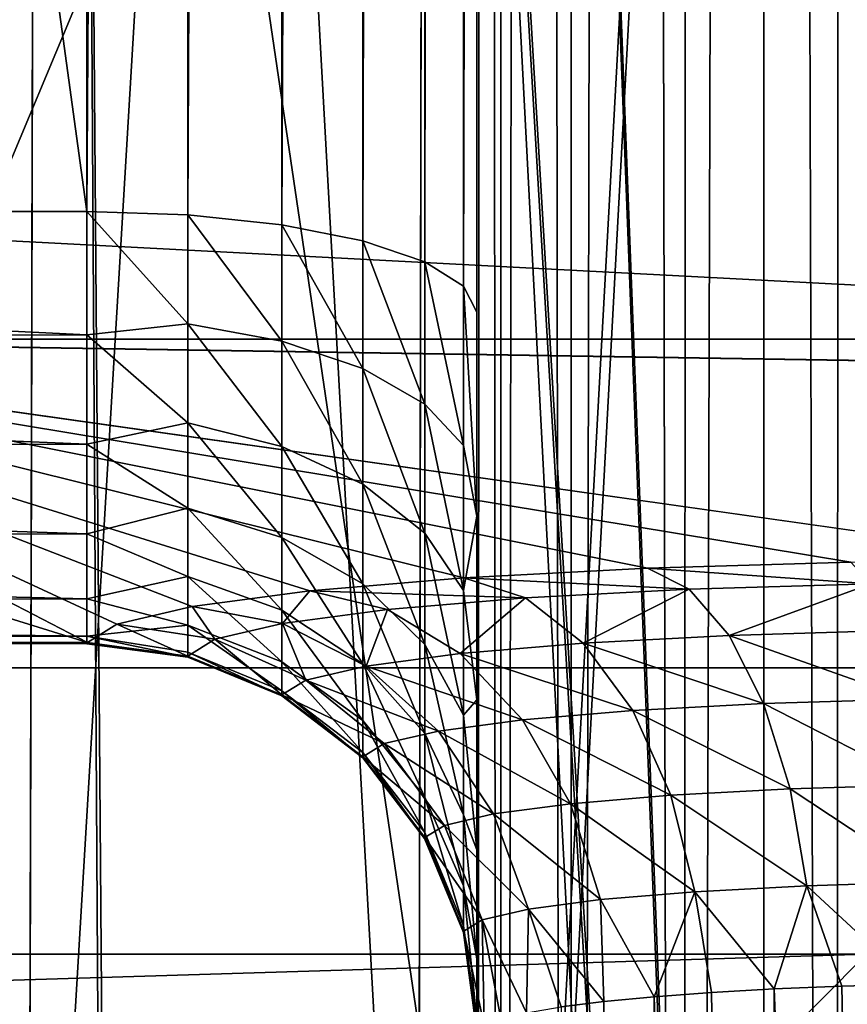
# Model space of a CAD drawing. Header units: millimetres. Extents: x -30 to 76, y -3 to 301.
# Tile 200 of 256: x -3.735 to -3.31, y 279.168 to 279.673. Entities that reach past the tile are written whole.
import ezdxf

# ---------------------------------------------------------------- set-up
doc = ezdxf.new("R2010")
doc.units = ezdxf.units.MM
doc.header["$LTSCALE"] = 81.481481
for name, color, linetype in [('133', 7, 'CONTINUOUS'), ('134', 7, 'CONTINUOUS'), ('169', 7, 'CONTINUOUS'), ('176', 7, 'CONTINUOUS'), ('177', 7, 'CONTINUOUS'), ('178', 7, 'CONTINUOUS'), ('179', 7, 'CONTINUOUS'), ('180', 7, 'CONTINUOUS'), ('199', 7, 'CONTINUOUS'), ('215', 7, 'CONTINUOUS'), ('216', 7, 'CONTINUOUS'), ('233', 7, 'CONTINUOUS'), ('267', 7, 'CONTINUOUS'), ('268', 7, 'CONTINUOUS'), ('269', 7, 'CONTINUOUS'), ('280', 7, 'CONTINUOUS'), ('281', 7, 'CONTINUOUS'), ('301', 7, 'CONTINUOUS'), ('307', 7, 'CONTINUOUS'), ('309', 7, 'CONTINUOUS'), ('310', 7, 'CONTINUOUS'), ('312', 7, 'CONTINUOUS'), ('324', 7, 'CONTINUOUS'), ('349', 7, 'CONTINUOUS'), ('354', 7, 'CONTINUOUS'), ('355', 7, 'CONTINUOUS'), ('356', 7, 'CONTINUOUS'), ('377', 7, 'CONTINUOUS'), ('378', 7, 'CONTINUOUS'), ('403', 7, 'CONTINUOUS'), ('407', 7, 'CONTINUOUS'), ('408', 7, 'CONTINUOUS')]:
    doc.layers.add(name, color=color, linetype=linetype)

msp = doc.modelspace()

# ---------------------------------------------------------------- linework, layer by layer
at = {"layer": '133', "color": 7, "linetype": 'CONTINUOUS', "true_color": 0xaaaaaa}
for points in [[(-2.73126, 279.02435, -2.99548), (-4.06399, 278.82414, -2.72835), (-2.73126, 282.0124, -0.58456), (-2.73126, 279.02435, -2.99548)], [(-2.73126, 282.0124, -0.58456), (-4.06399, 278.82414, -2.72835), (-4.06399, 281.79363, -0.33241), (-2.73126, 282.0124, -0.58456)]]:
    msp.add_3dface(points, dxfattribs=at)
at = {"layer": '134', "color": 7, "linetype": 'CONTINUOUS', "true_color": 0xaaaaaa}
for points in [[(-3.74204, 280.82999, 0.77825), (-2.51623, 278.13262, -1.80569), (-2.51623, 281.03799, 0.53852), (-3.74204, 280.82999, 0.77825)], [(-3.74204, 277.94228, -1.55172), (-2.51623, 278.13262, -1.80569), (-3.74204, 280.82999, 0.77825), (-3.74204, 277.94228, -1.55172)]]:
    msp.add_3dface(points, dxfattribs=at)
at = {"layer": '169', "color": 7, "linetype": 'CONTINUOUS', "true_color": 0xaaaaaa}
for points in [[(-4.34908, 279.35387, 124.73872), (-3.69977, 279.35387, 124.73872), (-4.19512, 279.50777, 122.97966), (-4.34908, 279.35387, 124.73872)], [(-4.19512, 279.50777, 122.97966), (-3.69977, 279.35387, 124.73872), (-4, 279.50945, 122.96051), (-4.19512, 279.50777, 122.97966)], [(-3.19996, 279.39614, 124.25557), (3.19996, 279.39614, 124.25557), (-4, 279.50945, 122.96051), (-3.19996, 279.39614, 124.25557)], [(-4, 279.50945, 122.96051), (3.19996, 279.39614, 124.25557), (3.30809, 279.39511, 124.26735), (-4, 279.50945, 122.96051)], [(-3.30809, 279.39511, 124.26735), (-3.19996, 279.39614, 124.25557), (-4, 279.50945, 122.96051), (-3.30809, 279.39511, 124.26735)], [(-3.41246, 279.39201, 124.30277), (-3.30809, 279.39511, 124.26735), (-4, 279.50945, 122.96051), (-3.41246, 279.39201, 124.30277)], [(-3.50657, 279.38699, 124.36018), (-3.41246, 279.39201, 124.30277), (-4, 279.50945, 122.96051), (-3.50657, 279.38699, 124.36018)], [(-3.5856, 279.38031, 124.43658), (-3.50657, 279.38699, 124.36018), (-4, 279.50945, 122.96051), (-3.5856, 279.38031, 124.43658)], [(-3.64603, 279.37226, 124.52857), (-3.5856, 279.38031, 124.43658), (-4, 279.50945, 122.96051), (-3.64603, 279.37226, 124.52857)], [(-3.68471, 279.36326, 124.63142), (-3.64603, 279.37226, 124.52857), (-4, 279.50945, 122.96051), (-3.68471, 279.36326, 124.63142)], [(-3.69977, 279.35387, 124.73872), (-3.68471, 279.36326, 124.63142), (-4, 279.50945, 122.96051), (-3.69977, 279.35387, 124.73872)], [(4, 279.50945, 122.96051), (-4, 279.50945, 122.96051), (3.30809, 279.39511, 124.26735), (4, 279.50945, 122.96051)]]:
    msp.add_3dface(points, dxfattribs=at)
at = {"layer": '176', "color": 7, "linetype": 'CONTINUOUS', "true_color": 0xaaaaaa}
for points in [[(-3.30809, 279.39511, 124.26735), (-3.41246, 279.39201, 124.30277), (-3.29791, 279.38397, 124.31712), (-3.30809, 279.39511, 124.26735)], [(-3.41246, 279.39201, 124.30277), (-3.50657, 279.38699, 124.36018), (-3.39109, 279.38119, 124.34893), (-3.41246, 279.39201, 124.30277)], [(-3.41246, 279.39201, 124.30277), (-3.39109, 279.38119, 124.34893), (-3.29791, 279.38397, 124.31712), (-3.41246, 279.39201, 124.30277)], [(-3.50657, 279.38699, 124.36018), (-3.5856, 279.38031, 124.43658), (-3.47506, 279.3767, 124.40025), (-3.50657, 279.38699, 124.36018)], [(-3.50657, 279.38699, 124.36018), (-3.47506, 279.3767, 124.40025), (-3.39109, 279.38119, 124.34893), (-3.50657, 279.38699, 124.36018)], [(-3.5856, 279.38031, 124.43658), (-3.64603, 279.37226, 124.52857), (-3.59976, 279.36354, 124.55065), (-3.5856, 279.38031, 124.43658)], [(-3.5856, 279.38031, 124.43658), (-3.59976, 279.36354, 124.55065), (-3.54575, 279.37072, 124.46859), (-3.5856, 279.38031, 124.43658)], [(-3.5856, 279.38031, 124.43658), (-3.54575, 279.37072, 124.46859), (-3.47506, 279.3767, 124.40025), (-3.5856, 279.38031, 124.43658)], [(-3.47506, 279.3767, 124.40025), (-3.44543, 279.35349, 124.43651), (-3.39109, 279.38119, 124.34893), (-3.47506, 279.3767, 124.40025)], [(-3.44543, 279.35349, 124.43651), (-3.37051, 279.3575, 124.39072), (-3.39109, 279.38119, 124.34893), (-3.44543, 279.35349, 124.43651)], [(-3.39109, 279.38119, 124.34893), (-3.37051, 279.3575, 124.39072), (-3.29791, 279.38397, 124.31712), (-3.39109, 279.38119, 124.34893)], [(-3.37051, 279.3575, 124.39072), (-3.28736, 279.35998, 124.36234), (-3.29791, 279.38397, 124.31712), (-3.37051, 279.3575, 124.39072)], [(-3.54575, 279.37072, 124.46859), (-3.5085, 279.34816, 124.49748), (-3.47506, 279.3767, 124.40025), (-3.54575, 279.37072, 124.46859)], [(-3.5085, 279.34816, 124.49748), (-3.44543, 279.35349, 124.43651), (-3.47506, 279.3767, 124.40025), (-3.5085, 279.34816, 124.49748)], [(-3.64603, 279.37226, 124.52857), (-3.68471, 279.36326, 124.63142), (-3.63448, 279.35551, 124.64248), (-3.64603, 279.37226, 124.52857)], [(-3.64603, 279.37226, 124.52857), (-3.63448, 279.35551, 124.64248), (-3.59976, 279.36354, 124.55065), (-3.64603, 279.37226, 124.52857)], [(-3.59976, 279.36354, 124.55065), (-3.5567, 279.34175, 124.57071), (-3.54575, 279.37072, 124.46859), (-3.59976, 279.36354, 124.55065)], [(-3.5567, 279.34175, 124.57071), (-3.5085, 279.34816, 124.49748), (-3.54575, 279.37072, 124.46859), (-3.5567, 279.34175, 124.57071)], [(-3.68471, 279.36326, 124.63142), (-3.69977, 279.35387, 124.73872), (-3.64826, 279.34692, 124.73965), (-3.68471, 279.36326, 124.63142)], [(-3.68471, 279.36326, 124.63142), (-3.64826, 279.34692, 124.73965), (-3.63448, 279.35551, 124.64248), (-3.68471, 279.36326, 124.63142)], [(-3.63448, 279.35551, 124.64248), (-3.58768, 279.33458, 124.65265), (-3.59976, 279.36354, 124.55065), (-3.63448, 279.35551, 124.64248)], [(-3.58768, 279.33458, 124.65265), (-3.5567, 279.34175, 124.57071), (-3.59976, 279.36354, 124.55065), (-3.58768, 279.33458, 124.65265)], [(-3.37051, 279.3575, 124.39072), (-3.27831, 279.32479, 124.3999), (-3.28736, 279.35998, 124.36234), (-3.37051, 279.3575, 124.39072)], [(-3.64826, 279.34692, 124.73965), (-3.59998, 279.32695, 124.73934), (-3.63448, 279.35551, 124.64248), (-3.64826, 279.34692, 124.73965)], [(-3.59998, 279.32695, 124.73934), (-3.58768, 279.33458, 124.65265), (-3.63448, 279.35551, 124.64248), (-3.59998, 279.32695, 124.73934)], [(-3.44543, 279.35349, 124.43651), (-3.35283, 279.32256, 124.42534), (-3.37051, 279.3575, 124.39072), (-3.44543, 279.35349, 124.43651)], [(-3.35283, 279.32256, 124.42534), (-3.27831, 279.32479, 124.3999), (-3.37051, 279.3575, 124.39072), (-3.35283, 279.32256, 124.42534)], [(-3.5085, 279.34816, 124.49748), (-3.41998, 279.31897, 124.46638), (-3.44543, 279.35349, 124.43651), (-3.5085, 279.34816, 124.49748)], [(-3.41998, 279.31897, 124.46638), (-3.35283, 279.32256, 124.42534), (-3.44543, 279.35349, 124.43651), (-3.41998, 279.31897, 124.46638)], [(-3.5567, 279.34175, 124.57071), (-3.47652, 279.31419, 124.52103), (-3.5085, 279.34816, 124.49748), (-3.5567, 279.34175, 124.57071)], [(-3.47652, 279.31419, 124.52103), (-3.41998, 279.31897, 124.46638), (-3.5085, 279.34816, 124.49748), (-3.47652, 279.31419, 124.52103)], [(-3.58768, 279.33458, 124.65265), (-3.51972, 279.30845, 124.58667), (-3.5567, 279.34175, 124.57071), (-3.58768, 279.33458, 124.65265)], [(-3.51972, 279.30845, 124.58667), (-3.47652, 279.31419, 124.52103), (-3.5567, 279.34175, 124.57071), (-3.51972, 279.30845, 124.58667)], [(-3.59998, 279.32695, 124.73934), (-3.54749, 279.30202, 124.66011), (-3.58768, 279.33458, 124.65265), (-3.59998, 279.32695, 124.73934)], [(-3.54749, 279.30202, 124.66011), (-3.51972, 279.30845, 124.58667), (-3.58768, 279.33458, 124.65265), (-3.54749, 279.30202, 124.66011)], [(-3.55851, 279.2952, 124.73782), (-3.54749, 279.30202, 124.66011), (-3.59998, 279.32695, 124.73934), (-3.55851, 279.2952, 124.73782)], [(-3.35283, 279.32256, 124.42534), (-3.27136, 279.28079, 124.42723), (-3.27831, 279.32479, 124.3999), (-3.35283, 279.32256, 124.42534)], [(-3.41998, 279.31897, 124.46638), (-3.33927, 279.27876, 124.45042), (-3.35283, 279.32256, 124.42534), (-3.41998, 279.31897, 124.46638)], [(-3.33927, 279.27876, 124.45042), (-3.27136, 279.28079, 124.42723), (-3.35283, 279.32256, 124.42534), (-3.33927, 279.27876, 124.45042)], [(-3.51972, 279.30845, 124.58667), (-3.45199, 279.27113, 124.53762), (-3.47652, 279.31419, 124.52103), (-3.51972, 279.30845, 124.58667)], [(-3.47652, 279.31419, 124.52103), (-3.40047, 279.27549, 124.48782), (-3.41998, 279.31897, 124.46638), (-3.47652, 279.31419, 124.52103)], [(-3.45199, 279.27113, 124.53762), (-3.40047, 279.27549, 124.48782), (-3.47652, 279.31419, 124.52103), (-3.45199, 279.27113, 124.53762)], [(-3.40047, 279.27549, 124.48782), (-3.33927, 279.27876, 124.45042), (-3.41998, 279.31897, 124.46638), (-3.40047, 279.27549, 124.48782)], [(-3.54749, 279.30202, 124.66011), (-3.49135, 279.2659, 124.59743), (-3.51972, 279.30845, 124.58667), (-3.54749, 279.30202, 124.66011)], [(-3.49135, 279.2659, 124.59743), (-3.45199, 279.27113, 124.53762), (-3.51972, 279.30845, 124.58667), (-3.49135, 279.2659, 124.59743)], [(-3.55851, 279.2952, 124.73782), (-3.51665, 279.26004, 124.66436), (-3.54749, 279.30202, 124.66011), (-3.55851, 279.2952, 124.73782)], [(-3.51665, 279.26004, 124.66436), (-3.49135, 279.2659, 124.59743), (-3.54749, 279.30202, 124.66011), (-3.51665, 279.26004, 124.66436)], [(-3.52669, 279.25384, 124.73518), (-3.51665, 279.26004, 124.66436), (-3.55851, 279.2952, 124.73782), (-3.52669, 279.25384, 124.73518)], [(-3.40047, 279.27549, 124.48782), (-3.33075, 279.22908, 124.46424), (-3.33927, 279.27876, 124.45042), (-3.40047, 279.27549, 124.48782)], [(-3.33927, 279.27876, 124.45042), (-3.26699, 279.23099, 124.44247), (-3.27136, 279.28079, 124.42723), (-3.33927, 279.27876, 124.45042)], [(-3.33075, 279.22908, 124.46424), (-3.26699, 279.23099, 124.44247), (-3.33927, 279.27876, 124.45042), (-3.33075, 279.22908, 124.46424)], [(-3.45199, 279.27113, 124.53762), (-3.3882, 279.22601, 124.49935), (-3.40047, 279.27549, 124.48782), (-3.45199, 279.27113, 124.53762)], [(-3.3882, 279.22601, 124.49935), (-3.33075, 279.22908, 124.46424), (-3.40047, 279.27549, 124.48782), (-3.3882, 279.22601, 124.49935)], [(-3.49135, 279.2659, 124.59743), (-3.43656, 279.22192, 124.54611), (-3.45199, 279.27113, 124.53762), (-3.49135, 279.2659, 124.59743)], [(-3.43656, 279.22192, 124.54611), (-3.3882, 279.22601, 124.49935), (-3.45199, 279.27113, 124.53762), (-3.43656, 279.22192, 124.54611)], [(-3.51665, 279.26004, 124.66436), (-3.47351, 279.21701, 124.60226), (-3.49135, 279.2659, 124.59743), (-3.51665, 279.26004, 124.66436)], [(-3.47351, 279.21701, 124.60226), (-3.43656, 279.22192, 124.54611), (-3.49135, 279.2659, 124.59743), (-3.47351, 279.21701, 124.60226)], [(-3.52669, 279.25384, 124.73518), (-3.49727, 279.21151, 124.66509), (-3.51665, 279.26004, 124.66436), (-3.52669, 279.25384, 124.73518)], [(-3.49727, 279.21151, 124.66509), (-3.47351, 279.21701, 124.60226), (-3.51665, 279.26004, 124.66436), (-3.49727, 279.21151, 124.66509)], [(-3.50669, 279.20569, 124.73158), (-3.49727, 279.21151, 124.66509), (-3.52669, 279.25384, 124.73518), (-3.50669, 279.20569, 124.73158)], [(-3.3882, 279.22601, 124.49935), (-3.34739, 279.1761, 124.47593), (-3.33075, 279.22908, 124.46424), (-3.3882, 279.22601, 124.49935)], [(-3.34739, 279.1761, 124.47593), (-3.31272, 279.17756, 124.45927), (-3.33075, 279.22908, 124.46424), (-3.34739, 279.1761, 124.47593)], [(-3.33075, 279.22908, 124.46424), (-3.2762, 279.17862, 124.44718), (-3.26699, 279.23099, 124.44247), (-3.33075, 279.22908, 124.46424)], [(-3.31272, 279.17756, 124.45927), (-3.2762, 279.17862, 124.44718), (-3.33075, 279.22908, 124.46424), (-3.31272, 279.17756, 124.45927)], [(-3.43656, 279.22192, 124.54611), (-3.40893, 279.17209, 124.52176), (-3.3882, 279.22601, 124.49935), (-3.43656, 279.22192, 124.54611)], [(-3.40893, 279.17209, 124.52176), (-3.37964, 279.17427, 124.49688), (-3.3882, 279.22601, 124.49935), (-3.40893, 279.17209, 124.52176)], [(-3.37964, 279.17427, 124.49688), (-3.34739, 279.1761, 124.47593), (-3.3882, 279.22601, 124.49935), (-3.37964, 279.17427, 124.49688)], [(-3.47351, 279.21701, 124.60226), (-3.43477, 279.1696, 124.55018), (-3.43656, 279.22192, 124.54611), (-3.47351, 279.21701, 124.60226)], [(-3.43477, 279.1696, 124.55018), (-3.40893, 279.17209, 124.52176), (-3.43656, 279.22192, 124.54611), (-3.43477, 279.1696, 124.55018)], [(-3.49727, 279.21151, 124.66509), (-3.47451, 279.16387, 124.61568), (-3.47351, 279.21701, 124.60226), (-3.49727, 279.21151, 124.66509)], [(-3.47451, 279.16387, 124.61568), (-3.45676, 279.16685, 124.58166), (-3.47351, 279.21701, 124.60226), (-3.47451, 279.16387, 124.61568)], [(-3.45676, 279.16685, 124.58166), (-3.43477, 279.1696, 124.55018), (-3.47351, 279.21701, 124.60226), (-3.45676, 279.16685, 124.58166)], [(-3.50669, 279.20569, 124.73158), (-3.49624, 279.15745, 124.68909), (-3.49727, 279.21151, 124.66509), (-3.50669, 279.20569, 124.73158)], [(-3.48775, 279.16072, 124.65169), (-3.47451, 279.16387, 124.61568), (-3.49727, 279.21151, 124.66509), (-3.48775, 279.16072, 124.65169)], [(-3.49624, 279.15745, 124.68909), (-3.48775, 279.16072, 124.65169), (-3.49727, 279.21151, 124.66509), (-3.49624, 279.15745, 124.68909)], [(-3.49986, 279.15411, 124.72727), (-3.49624, 279.15745, 124.68909), (-3.50669, 279.20569, 124.73158), (-3.49986, 279.15411, 124.72727)]]:
    msp.add_3dface(points, dxfattribs=at)
at = {"layer": '177', "color": 7, "linetype": 'CONTINUOUS', "true_color": 0xaaaaaa}
for points in [[(-3.2762, 279.17862, 124.44718), (-3.31272, 279.17756, 124.45927), (-3.27765, 277.38543, 124.29068), (-3.2762, 279.17862, 124.44718)], [(-3.37964, 279.17427, 124.49688), (-3.40893, 279.17209, 124.52176), (-3.35, 277.38282, 124.32053), (-3.37964, 279.17427, 124.49688)], [(-3.34739, 279.1761, 124.47593), (-3.37964, 279.17427, 124.49688), (-3.35, 277.38282, 124.32053), (-3.34739, 279.1761, 124.47593)], [(-3.27765, 277.38543, 124.29068), (-3.34739, 279.1761, 124.47593), (-3.35, 277.38282, 124.32053), (-3.27765, 277.38543, 124.29068)], [(-3.31272, 279.17756, 124.45927), (-3.34739, 279.1761, 124.47593), (-3.27765, 277.38543, 124.29068), (-3.31272, 279.17756, 124.45927)], [(-3.43477, 279.1696, 124.55018), (-3.45676, 279.16685, 124.58166), (-3.41213, 277.37866, 124.36803), (-3.43477, 279.1696, 124.55018)], [(-3.40893, 279.17209, 124.52176), (-3.43477, 279.1696, 124.55018), (-3.41213, 277.37866, 124.36803), (-3.40893, 279.17209, 124.52176)], [(-3.35, 277.38282, 124.32053), (-3.40893, 279.17209, 124.52176), (-3.41213, 277.37866, 124.36803), (-3.35, 277.38282, 124.32053)]]:
    msp.add_3dface(points, dxfattribs=at)
at = {"layer": '178', "color": 7, "linetype": 'CONTINUOUS', "true_color": 0xaaaaaa}
for points in [[(-3.70002, 279.35322, 124.7477), (-3.64824, 279.34641, 124.74731), (-3.69989, 279.35351, 124.74321), (-3.70002, 279.35322, 124.7477)], [(-3.64824, 279.34641, 124.74731), (-3.69977, 279.35387, 124.73872), (-3.69989, 279.35351, 124.74321), (-3.64824, 279.34641, 124.74731)], [(-3.64826, 279.34692, 124.73965), (-3.69977, 279.35387, 124.73872), (-3.64824, 279.34641, 124.74731), (-3.64826, 279.34692, 124.73965)], [(-3.59998, 279.32695, 124.73934), (-3.64826, 279.34692, 124.73965), (-3.64824, 279.34641, 124.74731), (-3.59998, 279.32695, 124.73934)], [(-3.59996, 279.32643, 124.74616), (-3.59998, 279.32695, 124.73934), (-3.64824, 279.34641, 124.74731), (-3.59996, 279.32643, 124.74616)], [(-3.55851, 279.2952, 124.73782), (-3.59998, 279.32695, 124.73934), (-3.59996, 279.32643, 124.74616), (-3.55851, 279.2952, 124.73782)], [(-3.55853, 279.29464, 124.74434), (-3.55851, 279.2952, 124.73782), (-3.59996, 279.32643, 124.74616), (-3.55853, 279.29464, 124.74434)], [(-3.52669, 279.25384, 124.73518), (-3.55851, 279.2952, 124.73782), (-3.55853, 279.29464, 124.74434), (-3.52669, 279.25384, 124.73518)], [(-3.52676, 279.25322, 124.74197), (-3.52669, 279.25384, 124.73518), (-3.55853, 279.29464, 124.74434), (-3.52676, 279.25322, 124.74197)], [(-3.50669, 279.20569, 124.73158), (-3.52669, 279.25384, 124.73518), (-3.52676, 279.25322, 124.74197), (-3.50669, 279.20569, 124.73158)], [(-3.50684, 279.20501, 124.7392), (-3.50669, 279.20569, 124.73158), (-3.52676, 279.25322, 124.74197), (-3.50684, 279.20501, 124.7392)], [(-3.5, 279.15355, 124.73625), (-3.50669, 279.20569, 124.73158), (-3.50684, 279.20501, 124.7392), (-3.5, 279.15355, 124.73625)], [(-3.49986, 279.15411, 124.72727), (-3.50669, 279.20569, 124.73158), (-3.49997, 279.15383, 124.73176), (-3.49986, 279.15411, 124.72727)], [(-3.50669, 279.20569, 124.73158), (-3.5, 279.15355, 124.73625), (-3.49997, 279.15383, 124.73176), (-3.50669, 279.20569, 124.73158)]]:
    msp.add_3dface(points, dxfattribs=at)
at = {"layer": '179', "color": 7, "linetype": 'CONTINUOUS', "true_color": 0xaaaaaa}
for points in [[(-3.64824, 279.57332, 125.06123), (-3.64824, 279.51735, 125.0402), (-3.7, 279.57508, 125.05465), (-3.64824, 279.57332, 125.06123)], [(-3.7, 279.57508, 125.05465), (-3.64824, 279.51735, 125.0402), (-3.7, 279.51167, 125.02964), (-3.7, 279.57508, 125.05465)], [(-3.64824, 279.51735, 125.0402), (-3.64824, 279.57332, 125.06123), (-3.59995, 279.50852, 125.05816), (-3.64824, 279.51735, 125.0402)], [(-3.59995, 279.50852, 125.05816), (-3.64824, 279.57332, 125.06123), (-3.59995, 279.56814, 125.08055), (-3.59995, 279.50852, 125.05816)], [(-3.59995, 279.50852, 125.05816), (-3.59995, 279.56814, 125.08055), (-3.5585, 279.49448, 125.08672), (-3.59995, 279.50852, 125.05816)], [(-3.5585, 279.49448, 125.08672), (-3.59995, 279.56814, 125.08055), (-3.5585, 279.5599, 125.1113), (-3.5585, 279.49448, 125.08672)], [(-3.5585, 279.49448, 125.08672), (-3.5585, 279.5599, 125.1113), (-3.52672, 279.47617, 125.12395), (-3.5585, 279.49448, 125.08672)], [(-3.52672, 279.47617, 125.12395), (-3.5585, 279.5599, 125.1113), (-3.52672, 279.54917, 125.15137), (-3.52672, 279.47617, 125.12395)], [(-3.52672, 279.47617, 125.12395), (-3.52672, 279.54917, 125.15137), (-3.50676, 279.45486, 125.16729), (-3.52672, 279.47617, 125.12395)], [(-3.50676, 279.45486, 125.16729), (-3.52672, 279.54917, 125.15137), (-3.50676, 279.53667, 125.19803), (-3.50676, 279.45486, 125.16729)], [(-3.50676, 279.45486, 125.16729), (-3.50676, 279.53667, 125.19803), (-3.5, 279.41872, 125.20673), (-3.50676, 279.45486, 125.16729)], [(-3.5, 279.41872, 125.20673), (-3.50676, 279.53667, 125.19803), (-3.5, 279.52334, 125.24784), (-3.5, 279.41872, 125.20673)], [(-3.64824, 279.51735, 125.0402), (-3.64824, 279.46652, 125.00872), (-3.7, 279.51167, 125.02964), (-3.64824, 279.51735, 125.0402)], [(-3.64824, 279.46652, 125.00872), (-3.64824, 279.51735, 125.0402), (-3.59995, 279.45438, 125.02462), (-3.64824, 279.46652, 125.00872)], [(-3.59995, 279.45438, 125.02462), (-3.64824, 279.51735, 125.0402), (-3.59995, 279.50852, 125.05816), (-3.59995, 279.45438, 125.02462)], [(-3.7, 279.51167, 125.02964), (-3.64824, 279.46652, 125.00872), (-3.7, 279.45554, 124.99096), (-3.7, 279.51167, 125.02964)], [(-3.59995, 279.45438, 125.02462), (-3.59995, 279.50852, 125.05816), (-3.5585, 279.43506, 125.04992), (-3.59995, 279.45438, 125.02462)], [(-3.5585, 279.43506, 125.04992), (-3.59995, 279.50852, 125.05816), (-3.5585, 279.49448, 125.08672), (-3.5585, 279.43506, 125.04992)], [(-3.5585, 279.43506, 125.04992), (-3.5585, 279.49448, 125.08672), (-3.52672, 279.40989, 125.08289), (-3.5585, 279.43506, 125.04992)], [(-3.52672, 279.40989, 125.08289), (-3.5585, 279.49448, 125.08672), (-3.52672, 279.47617, 125.12395), (-3.52672, 279.40989, 125.08289)], [(-3.52672, 279.40989, 125.08289), (-3.52672, 279.47617, 125.12395), (-3.50676, 279.38057, 125.12128), (-3.52672, 279.40989, 125.08289)], [(-3.50676, 279.38057, 125.12128), (-3.52672, 279.47617, 125.12395), (-3.50676, 279.45486, 125.16729), (-3.50676, 279.38057, 125.12128)], [(-3.64824, 279.46652, 125.00872), (-3.64824, 279.42277, 124.96797), (-3.7, 279.45554, 124.99096), (-3.64824, 279.46652, 125.00872)], [(-3.64824, 279.42277, 124.96797), (-3.64824, 279.46652, 125.00872), (-3.59995, 279.40777, 124.98122), (-3.64824, 279.42277, 124.96797)], [(-3.59995, 279.40777, 124.98122), (-3.64824, 279.46652, 125.00872), (-3.59995, 279.45438, 125.02462), (-3.59995, 279.40777, 124.98122)], [(-3.7, 279.45554, 124.99096), (-3.64824, 279.42277, 124.96797), (-3.7, 279.40959, 124.94061), (-3.7, 279.45554, 124.99096)], [(-3.59995, 279.40777, 124.98122), (-3.59995, 279.45438, 125.02462), (-3.5585, 279.38391, 125.00229), (-3.59995, 279.40777, 124.98122)], [(-3.5585, 279.38391, 125.00229), (-3.59995, 279.45438, 125.02462), (-3.5585, 279.43506, 125.04992), (-3.5585, 279.38391, 125.00229)], [(-3.50676, 279.38057, 125.12128), (-3.50676, 279.45486, 125.16729), (-3.5, 279.41872, 125.20673), (-3.50676, 279.38057, 125.12128)], [(-3.5585, 279.38391, 125.00229), (-3.5585, 279.43506, 125.04992), (-3.52672, 279.35282, 125.02975), (-3.5585, 279.38391, 125.00229)], [(-3.52672, 279.35282, 125.02975), (-3.5585, 279.43506, 125.04992), (-3.52672, 279.40989, 125.08289), (-3.52672, 279.35282, 125.02975)], [(-3.64824, 279.42277, 124.96797), (-3.64824, 279.38774, 124.91952), (-3.7, 279.40959, 124.94061), (-3.64824, 279.42277, 124.96797)], [(-3.64824, 279.38774, 124.91952), (-3.64824, 279.42277, 124.96797), (-3.59995, 279.37046, 124.9296), (-3.64824, 279.38774, 124.91952)], [(-3.59995, 279.37046, 124.9296), (-3.64824, 279.42277, 124.96797), (-3.59995, 279.40777, 124.98122), (-3.59995, 279.37046, 124.9296)], [(-3.5, 279.32452, 125.14206), (-3.50676, 279.38057, 125.12128), (-3.5, 279.41872, 125.20673), (-3.5, 279.32452, 125.14206)], [(-3.7, 279.40959, 124.94061), (-3.64824, 279.38774, 124.91952), (-3.7, 279.3762, 124.88119), (-3.7, 279.40959, 124.94061)], [(-3.59995, 279.37046, 124.9296), (-3.59995, 279.40777, 124.98122), (-3.5585, 279.34297, 124.94565), (-3.59995, 279.37046, 124.9296)], [(-3.5585, 279.34297, 124.94565), (-3.59995, 279.40777, 124.98122), (-3.5585, 279.38391, 125.00229), (-3.5585, 279.34297, 124.94565)], [(-3.52672, 279.35282, 125.02975), (-3.52672, 279.40989, 125.08289), (-3.50676, 279.31662, 125.06173), (-3.52672, 279.35282, 125.02975)], [(-3.50676, 279.31662, 125.06173), (-3.52672, 279.40989, 125.08289), (-3.50676, 279.38057, 125.12128), (-3.50676, 279.31662, 125.06173)], [(-3.64824, 279.38774, 124.91952), (-3.64824, 279.36278, 124.86519), (-3.7, 279.3762, 124.88119), (-3.64824, 279.38774, 124.91952)], [(-3.64824, 279.36278, 124.86519), (-3.64824, 279.38774, 124.91952), (-3.59995, 279.34387, 124.87173), (-3.64824, 279.36278, 124.86519)], [(-3.59995, 279.34387, 124.87173), (-3.64824, 279.38774, 124.91952), (-3.59995, 279.37046, 124.9296), (-3.59995, 279.34387, 124.87173)], [(-3.5585, 279.34297, 124.94565), (-3.5585, 279.38391, 125.00229), (-3.52672, 279.30714, 124.96656), (-3.5585, 279.34297, 124.94565)], [(-3.52672, 279.30714, 124.96656), (-3.5585, 279.38391, 125.00229), (-3.52672, 279.35282, 125.02975), (-3.52672, 279.30714, 124.96656)], [(-3.50676, 279.31662, 125.06173), (-3.50676, 279.38057, 125.12128), (-3.5, 279.32452, 125.14206), (-3.50676, 279.31662, 125.06173)], [(-3.7, 279.3762, 124.88119), (-3.64824, 279.36278, 124.86519), (-3.7, 279.35708, 124.81576), (-3.7, 279.3762, 124.88119)], [(-3.59995, 279.34387, 124.87173), (-3.59995, 279.37046, 124.9296), (-3.5585, 279.31379, 124.88214), (-3.59995, 279.34387, 124.87173)], [(-3.5585, 279.31379, 124.88214), (-3.59995, 279.37046, 124.9296), (-3.5585, 279.34297, 124.94565), (-3.5585, 279.31379, 124.88214)], [(-3.64824, 279.36278, 124.86519), (-3.64824, 279.34883, 124.80705), (-3.7, 279.35708, 124.81576), (-3.64824, 279.36278, 124.86519)], [(-3.64824, 279.34883, 124.80705), (-3.64824, 279.36278, 124.86519), (-3.59995, 279.32901, 124.8098), (-3.64824, 279.34883, 124.80705)], [(-3.59995, 279.32901, 124.8098), (-3.64824, 279.36278, 124.86519), (-3.59995, 279.34387, 124.87173), (-3.59995, 279.32901, 124.8098)], [(-3.64824, 279.34641, 124.74731), (-3.70002, 279.35322, 124.7477), (-3.7, 279.35708, 124.81576), (-3.64824, 279.34641, 124.74731)], [(-3.64824, 279.34883, 124.80705), (-3.64824, 279.34641, 124.74731), (-3.7, 279.35708, 124.81576), (-3.64824, 279.34883, 124.80705)], [(-3.52672, 279.30714, 124.96656), (-3.52672, 279.35282, 125.02975), (-3.50676, 279.26542, 124.9909), (-3.52672, 279.30714, 124.96656)], [(-3.50676, 279.26542, 124.9909), (-3.52672, 279.35282, 125.02975), (-3.50676, 279.31662, 125.06173), (-3.50676, 279.26542, 124.9909)], [(-3.59996, 279.32643, 124.74616), (-3.64824, 279.34641, 124.74731), (-3.64824, 279.34883, 124.80705), (-3.59996, 279.32643, 124.74616)], [(-3.59996, 279.32643, 124.74616), (-3.64824, 279.34883, 124.80705), (-3.59995, 279.32901, 124.8098), (-3.59996, 279.32643, 124.74616)], [(-3.59995, 279.32901, 124.8098), (-3.59995, 279.34387, 124.87173), (-3.5585, 279.29748, 124.81418), (-3.59995, 279.32901, 124.8098)], [(-3.5585, 279.29748, 124.81418), (-3.59995, 279.34387, 124.87173), (-3.5585, 279.31379, 124.88214), (-3.5585, 279.29748, 124.81418)], [(-3.5585, 279.31379, 124.88214), (-3.5585, 279.34297, 124.94565), (-3.52672, 279.27459, 124.8957), (-3.5585, 279.31379, 124.88214)], [(-3.52672, 279.27459, 124.8957), (-3.5585, 279.34297, 124.94565), (-3.52672, 279.30714, 124.96656), (-3.52672, 279.27459, 124.8957)], [(-3.55853, 279.29464, 124.74434), (-3.59996, 279.32643, 124.74616), (-3.59995, 279.32901, 124.8098), (-3.55853, 279.29464, 124.74434)], [(-3.55853, 279.29464, 124.74434), (-3.59995, 279.32901, 124.8098), (-3.5585, 279.29748, 124.81418), (-3.55853, 279.29464, 124.74434)], [(-3.5, 279.2475, 125.05777), (-3.50676, 279.31662, 125.06173), (-3.5, 279.32452, 125.14206), (-3.5, 279.2475, 125.05777)], [(-3.50676, 279.26542, 124.9909), (-3.50676, 279.31662, 125.06173), (-3.5, 279.2475, 125.05777), (-3.50676, 279.26542, 124.9909)], [(-3.5585, 279.29748, 124.81418), (-3.5585, 279.31379, 124.88214), (-3.52672, 279.25639, 124.81988), (-3.5585, 279.29748, 124.81418)], [(-3.52672, 279.25639, 124.81988), (-3.5585, 279.31379, 124.88214), (-3.52672, 279.27459, 124.8957), (-3.52672, 279.25639, 124.81988)], [(-3.52672, 279.27459, 124.8957), (-3.52672, 279.30714, 124.96656), (-3.50676, 279.22894, 124.9115), (-3.52672, 279.27459, 124.8957)], [(-3.50676, 279.22894, 124.9115), (-3.52672, 279.30714, 124.96656), (-3.50676, 279.26542, 124.9909), (-3.50676, 279.22894, 124.9115)], [(-3.52676, 279.25322, 124.74197), (-3.55853, 279.29464, 124.74434), (-3.5585, 279.29748, 124.81418), (-3.52676, 279.25322, 124.74197)], [(-3.52676, 279.25322, 124.74197), (-3.5585, 279.29748, 124.81418), (-3.52672, 279.25639, 124.81988), (-3.52676, 279.25322, 124.74197)], [(-3.52672, 279.25639, 124.81988), (-3.52672, 279.27459, 124.8957), (-3.50676, 279.20855, 124.82652), (-3.52672, 279.25639, 124.81988)], [(-3.50676, 279.20855, 124.82652), (-3.52672, 279.27459, 124.8957), (-3.50676, 279.22894, 124.9115), (-3.50676, 279.20855, 124.82652)], [(-3.50676, 279.22894, 124.9115), (-3.50676, 279.26542, 124.9909), (-3.5, 279.19162, 124.95821), (-3.50676, 279.22894, 124.9115)], [(-3.5, 279.19162, 124.95821), (-3.50676, 279.26542, 124.9909), (-3.5, 279.2475, 125.05777), (-3.5, 279.19162, 124.95821)], [(-3.50684, 279.20501, 124.7392), (-3.52676, 279.25322, 124.74197), (-3.52672, 279.25639, 124.81988), (-3.50684, 279.20501, 124.7392)], [(-3.50684, 279.20501, 124.7392), (-3.52672, 279.25639, 124.81988), (-3.50676, 279.20855, 124.82652), (-3.50684, 279.20501, 124.7392)], [(-3.50676, 279.20855, 124.82652), (-3.50676, 279.22894, 124.9115), (-3.5, 279.15977, 124.84847), (-3.50676, 279.20855, 124.82652)], [(-3.5, 279.15977, 124.84847), (-3.50676, 279.22894, 124.9115), (-3.5, 279.19162, 124.95821), (-3.5, 279.15977, 124.84847)], [(-3.5, 279.15355, 124.73625), (-3.50684, 279.20501, 124.7392), (-3.50676, 279.20855, 124.82652), (-3.5, 279.15355, 124.73625)], [(-3.5, 279.15355, 124.73625), (-3.50676, 279.20855, 124.82652), (-3.5, 279.15977, 124.84847), (-3.5, 279.15355, 124.73625)]]:
    msp.add_3dface(points, dxfattribs=at)
at = {"layer": '180', "color": 7, "linetype": 'CONTINUOUS', "true_color": 0xaaaaaa}
for points in [[(-3.5, 281.9227, 127.42492), (-3.5, 279.52334, 125.24784), (-3.5, 284.2119, 126.50413), (-3.5, 281.9227, 127.42492)], [(-3.5, 274.92, 126.75064), (-3.5, 279.52334, 125.24784), (-3.5, 281.9227, 127.42492), (-3.5, 274.92, 126.75064)], [(-3.5, 279.41872, 125.20673), (-3.5, 279.52334, 125.24784), (-3.5, 274.92, 126.75064), (-3.5, 279.41872, 125.20673)], [(-3.5, 279.32452, 125.14206), (-3.5, 279.41872, 125.20673), (-3.5, 274.92, 126.75064), (-3.5, 279.32452, 125.14206)], [(-3.5, 279.2475, 125.05777), (-3.5, 279.32452, 125.14206), (-3.5, 274.92, 126.75064), (-3.5, 279.2475, 125.05777)], [(-3.5, 279.19162, 124.95821), (-3.5, 279.2475, 125.05777), (-3.5, 274.92, 126.75064), (-3.5, 279.19162, 124.95821)], [(-3.5, 279.15977, 124.84847), (-3.5, 279.19162, 124.95821), (-3.5, 274.92, 126.75064), (-3.5, 279.15977, 124.84847)]]:
    msp.add_3dface(points, dxfattribs=at)
at = {"layer": '199', "color": 7, "linetype": 'CONTINUOUS', "true_color": 0xaaaaaa}
for points in [[(-5, 288.76824, 129.59445), (-5, 279.19399, 128.84094), (-1.45, 288.76824, 129.59445), (-5, 288.76824, 129.59445)], [(-1.45, 288.76824, 129.59445), (-5, 279.19399, 128.84094), (-1.45, 284.68072, 129.27275), (-1.45, 288.76824, 129.59445)], [(-1.45, 284.68072, 129.27275), (-5, 279.19399, 128.84094), (-1.44133, 284.59709, 129.26617), (-1.45, 284.68072, 129.27275)], [(-1.44133, 284.59709, 129.26617), (-5, 279.19399, 128.84094), (-1.41406, 284.51713, 129.25988), (-1.44133, 284.59709, 129.26617)], [(-1.41406, 284.51713, 129.25988), (-5, 279.19399, 128.84094), (-1.36885, 284.44446, 129.25416), (-1.41406, 284.51713, 129.25988)], [(-1.36885, 284.44446, 129.25416), (-5, 279.19399, 128.84094), (-1.33909, 284.4109, 129.25152), (-1.36885, 284.44446, 129.25416)], [(-1.33909, 284.4109, 129.25152), (-5, 279.19399, 128.84094), (-1.30399, 284.37921, 129.24902), (-1.33909, 284.4109, 129.25152)], [(-5, 279.19399, 128.84094), (1.30441, 284.37944, 129.24904), (1.26484, 284.3509, 129.24679), (-5, 279.19399, 128.84094)], [(1.30441, 284.37944, 129.24904), (-5, 279.19399, 128.84094), (-3.3, 279.19399, 128.84094), (1.30441, 284.37944, 129.24904)], [(-1.30399, 284.37921, 129.24902), (-5, 279.19399, 128.84094), (-1.26436, 284.35063, 129.24677), (-1.30399, 284.37921, 129.24902)], [(-5, 279.19399, 128.84094), (1.26484, 284.3509, 129.24679), (1.2223, 284.32655, 129.24488), (-5, 279.19399, 128.84094)], [(-1.26436, 284.35063, 129.24677), (-5, 279.19399, 128.84094), (-1.22183, 284.32631, 129.24486), (-1.26436, 284.35063, 129.24677)], [(-5, 279.19399, 128.84094), (1.2223, 284.32655, 129.24488), (1.17822, 284.3072, 129.24335), (-5, 279.19399, 128.84094)], [(-1.22183, 284.32631, 129.24486), (-5, 279.19399, 128.84094), (-1.17783, 284.30702, 129.24334), (-1.22183, 284.32631, 129.24486)], [(-5, 279.19399, 128.84094), (1.17822, 284.3072, 129.24335), (1.13385, 284.29334, 129.24226), (-5, 279.19399, 128.84094)], [(-1.17783, 284.30702, 129.24334), (-5, 279.19399, 128.84094), (-1.13359, 284.29323, 129.24226), (-1.17783, 284.30702, 129.24334)], [(1.05, 284.28194, 129.24137), (-5, 279.19399, 128.84094), (1.13385, 284.29334, 129.24226), (1.05, 284.28194, 129.24137)], [(-1.13359, 284.29323, 129.24226), (-5, 279.19399, 128.84094), (-1.05, 284.28194, 129.24137), (-1.13359, 284.29323, 129.24226)], [(-5, 279.19399, 128.84094), (1.05, 284.28194, 129.24137), (-1.05, 284.28194, 129.24137), (-5, 279.19399, 128.84094)]]:
    msp.add_3dface(points, dxfattribs=at)
at = {"layer": '215', "color": 7, "linetype": 'CONTINUOUS', "true_color": 0xaaaaaa}
msp.add_3dface([(-3.3, 274.86924, 128.50057), (-3.3, 279.19399, 128.84094), (-3.34728, 279.14641, 128.84288), (-3.3, 274.86924, 128.50057)], dxfattribs=at)
at = {"layer": '216', "color": 7, "linetype": 'CONTINUOUS', "true_color": 0xaaaaaa}
for points in [[(-5, 279.19399, 128.84094), (-5, 279.14212, 128.84362), (-3.3, 279.19399, 128.84094), (-5, 279.19399, 128.84094)], [(-3.3, 279.19399, 128.84094), (-5, 279.14212, 128.84362), (-3.34728, 279.14641, 128.84288), (-3.3, 279.19399, 128.84094)]]:
    msp.add_3dface(points, dxfattribs=at)
at = {"layer": '233', "color": 7, "linetype": 'CONTINUOUS', "true_color": 0xaaaaaa}
for points in [[(-4, 279.50945, 122.96051), (4, 279.50945, 122.96051), (-4, 277.51706, 122.7862), (-4, 279.50945, 122.96051)], [(4, 279.50945, 122.96051), (4, 277.51706, 122.7862), (-4, 277.51706, 122.7862), (4, 279.50945, 122.96051)]]:
    msp.add_3dface(points, dxfattribs=at)
at = {"layer": '267', "color": 7, "linetype": 'CONTINUOUS', "true_color": 0xaaaaaa}
for points in [[(-5, 279.57508, 125.05465), (-5, 288.9781, 127.57418), (-3.7, 279.57508, 125.05465), (-5, 279.57508, 125.05465)], [(-3.7, 279.57508, 125.05465), (-5, 288.9781, 127.57418), (-3.7, 284.28331, 126.31621), (-3.7, 279.57508, 125.05465)]]:
    msp.add_3dface(points, dxfattribs=at)
at = {"layer": '268', "color": 7, "linetype": 'CONTINUOUS', "true_color": 0xaaaaaa}
for points in [[(-5, 279.51034, 125.02892), (-5, 279.57508, 125.05465), (-3.7, 279.51167, 125.02964), (-5, 279.51034, 125.02892)], [(-5, 279.57508, 125.05465), (-3.7, 279.57508, 125.05465), (-3.7, 279.51167, 125.02964), (-5, 279.57508, 125.05465)], [(-5, 279.51034, 125.02892), (-3.7, 279.51167, 125.02964), (-3.7, 279.45554, 124.99096), (-5, 279.51034, 125.02892)], [(-5, 279.45328, 124.98896), (-5, 279.51034, 125.02892), (-3.7, 279.45554, 124.99096), (-5, 279.45328, 124.98896)], [(-5, 279.45328, 124.98896), (-3.7, 279.45554, 124.99096), (-3.7, 279.40959, 124.94061), (-5, 279.45328, 124.98896)], [(-5, 279.40699, 124.93694), (-5, 279.45328, 124.98896), (-3.7, 279.40959, 124.94061), (-5, 279.40699, 124.93694)], [(-5, 279.40699, 124.93694), (-3.7, 279.40959, 124.94061), (-3.7, 279.3762, 124.88119), (-5, 279.40699, 124.93694)], [(-5, 279.37393, 124.87565), (-5, 279.40699, 124.93694), (-3.7, 279.3762, 124.88119), (-5, 279.37393, 124.87565)], [(-5, 279.37393, 124.87565), (-3.7, 279.3762, 124.88119), (-3.7, 279.35708, 124.81576), (-5, 279.37393, 124.87565)], [(-5, 279.3559, 124.80836), (-5, 279.37393, 124.87565), (-3.7, 279.35708, 124.81576), (-5, 279.3559, 124.80836)], [(-3.70002, 279.35322, 124.7477), (-5, 279.3559, 124.80836), (-3.7, 279.35708, 124.81576), (-3.70002, 279.35322, 124.7477)], [(-5, 279.3559, 124.80836), (-3.69977, 279.35387, 124.73872), (-4.34908, 279.35387, 124.73872), (-5, 279.3559, 124.80836)], [(-3.69977, 279.35387, 124.73872), (-5, 279.3559, 124.80836), (-3.69989, 279.35351, 124.74321), (-3.69977, 279.35387, 124.73872)], [(-5, 279.3559, 124.80836), (-3.70002, 279.35322, 124.7477), (-3.69989, 279.35351, 124.74321), (-5, 279.3559, 124.80836)]]:
    msp.add_3dface(points, dxfattribs=at)
at = {"layer": '269', "color": 7, "linetype": 'CONTINUOUS', "true_color": 0xaaaaaa}
for points in [[(-3.64824, 279.57332, 125.06123), (-3.7, 279.57508, 125.05465), (-3.64824, 288.97633, 127.58076), (-3.64824, 279.57332, 125.06123)], [(-3.7, 279.57508, 125.05465), (-3.7, 284.28331, 126.31621), (-3.64824, 288.97633, 127.58076), (-3.7, 279.57508, 125.05465)], [(-3.6, 288.97116, 127.60006), (-3.64824, 279.57332, 125.06123), (-3.64824, 288.97633, 127.58076), (-3.6, 288.97116, 127.60006)], [(-3.59995, 279.56814, 125.08055), (-3.64824, 279.57332, 125.06123), (-3.6, 288.97116, 127.60006), (-3.59995, 279.56814, 125.08055)], [(-3.55858, 288.96294, 127.63076), (-3.59995, 279.56814, 125.08055), (-3.6, 288.97116, 127.60006), (-3.55858, 288.96294, 127.63076)], [(-3.5585, 279.5599, 125.1113), (-3.59995, 279.56814, 125.08055), (-3.55858, 288.96294, 127.63076), (-3.5585, 279.5599, 125.1113)], [(-3.52679, 288.95222, 127.67077), (-3.5585, 279.5599, 125.1113), (-3.55858, 288.96294, 127.63076), (-3.52679, 288.95222, 127.67077)], [(-3.52672, 279.54917, 125.15137), (-3.5585, 279.5599, 125.1113), (-3.52679, 288.95222, 127.67077), (-3.52672, 279.54917, 125.15137)], [(-3.50681, 288.93973, 127.71736), (-3.52672, 279.54917, 125.15137), (-3.52679, 288.95222, 127.67077), (-3.50681, 288.93973, 127.71736)], [(-3.50676, 279.53667, 125.19803), (-3.52672, 279.54917, 125.15137), (-3.50681, 288.93973, 127.71736), (-3.50676, 279.53667, 125.19803)], [(-3.5, 288.92633, 127.76736), (-3.50676, 279.53667, 125.19803), (-3.50681, 288.93973, 127.71736), (-3.5, 288.92633, 127.76736)], [(-3.50676, 279.53667, 125.19803), (-3.5, 288.92633, 127.76736), (-3.5, 284.2119, 126.50413), (-3.50676, 279.53667, 125.19803)], [(-3.5, 279.52334, 125.24784), (-3.50676, 279.53667, 125.19803), (-3.5, 284.2119, 126.50413), (-3.5, 279.52334, 125.24784)]]:
    msp.add_3dface(points, dxfattribs=at)
at = {"layer": '280', "color": 7, "linetype": 'CONTINUOUS', "true_color": 0xaaaaaa}
for points in [[(-10.71837, 279.34085, 239), (11.41805, 280.46355, 239), (-11.41805, 280.46355, 239), (-10.71837, 279.34085, 239)], [(10.71837, 279.34084, 239), (11.41805, 280.46355, 239), (-10.71837, 279.34085, 239), (10.71837, 279.34084, 239)], [(-9.90868, 278.29467, 239), (10.71837, 279.34084, 239), (-10.71837, 279.34085, 239), (-9.90868, 278.29467, 239)], [(9.90868, 278.29467, 239), (10.71837, 279.34084, 239), (-9.90868, 278.29467, 239), (9.90868, 278.29467, 239)]]:
    msp.add_3dface(points, dxfattribs=at)
at = {"layer": '281', "color": 7, "linetype": 'CONTINUOUS', "true_color": 0xaaaaaa}
for points in [[(-8.77011, 278.90433, 237), (-9.54745, 279.8644, 237), (8.77011, 278.90433, 237), (-8.77011, 278.90433, 237)], [(8.77011, 278.90433, 237), (-9.54745, 279.8644, 237), (9.54745, 279.8644, 237), (8.77011, 278.90433, 237)]]:
    msp.add_3dface(points, dxfattribs=at)
at = {"layer": '301', "color": 7, "linetype": 'CONTINUOUS', "true_color": 0xaaaaaa}
for points in [[(-3.72163, 282.22, 227.94745), (-4.30512, 275.56389, 227.65176), (-4.60716, 282.22, 227.49798), (-3.72163, 282.22, 227.94745)], [(-3.72163, 282.22, 227.94745), (-3.73015, 278.7903, 227.93714), (-4.30512, 275.56389, 227.65176), (-3.72163, 282.22, 227.94745)]]:
    msp.add_3dface(points, dxfattribs=at)
at = {"layer": '307', "color": 7, "linetype": 'CONTINUOUS', "true_color": 0xaaaaaa}
for points in [[(-4.60716, 282.22, 211.53833), (-3.7388, 275.30224, 211.10967), (-3.73022, 278.75943, 211.09927), (-4.60716, 282.22, 211.53833)], [(-3.72163, 282.22, 211.08886), (-4.60716, 282.22, 211.53833), (-3.73022, 278.75943, 211.09927), (-3.72163, 282.22, 211.08886)]]:
    msp.add_3dface(points, dxfattribs=at)
at = {"layer": '309', "color": 7, "linetype": 'CONTINUOUS', "true_color": 0xaaaaaa}
for points in [[(-4.68409, 280.32, 228.35328), (-4.40351, 275.60525, 228.49641), (-3.70141, 280.32, 228.80791), (-4.68409, 280.32, 228.35328)], [(-4.40351, 275.60525, 228.49641), (-3.67139, 275.34544, 228.81982), (-3.70141, 280.32, 228.80791), (-4.40351, 275.60525, 228.49641)], [(-3.67139, 275.34544, 228.81982), (-2.93678, 275.13639, 229.0772), (-3.70141, 280.32, 228.80791), (-3.67139, 275.34544, 228.81982)], [(-3.70141, 280.32, 228.80791), (-2.93678, 275.13639, 229.0772), (-2.67527, 280.32, 229.15366), (-3.70141, 280.32, 228.80791)]]:
    msp.add_3dface(points, dxfattribs=at)
at = {"layer": '310', "color": 7, "linetype": 'CONTINUOUS', "true_color": 0xaaaaaa}
for points in [[(-3.70141, 280.32, 210.2284), (-4.39252, 275.53361, 210.53452), (-4.68409, 280.32, 210.68304), (-3.70141, 280.32, 210.2284)], [(-3.66221, 275.27433, 210.21288), (-4.39252, 275.53361, 210.53452), (-3.70141, 280.32, 210.2284), (-3.66221, 275.27433, 210.21288)], [(-2.67527, 280.32, 209.88265), (-3.66221, 275.27433, 210.21288), (-3.70141, 280.32, 210.2284), (-2.67527, 280.32, 209.88265)], [(-2.92943, 275.06574, 209.95686), (-3.66221, 275.27433, 210.21288), (-2.67527, 280.32, 209.88265), (-2.92943, 275.06574, 209.95686)]]:
    msp.add_3dface(points, dxfattribs=at)
at = {"layer": '312', "color": 7, "linetype": 'CONTINUOUS', "true_color": 0xaaaaaa}
for points in [[(-3.66458, 275.33522, 226.62689), (-3.99083, 284.52, 226.43049), (-4.37133, 275.5841, 226.21501), (-3.66458, 275.33522, 226.62689)], [(-3.16141, 284.52, 226.84705), (-3.99083, 284.52, 226.43049), (-3.66458, 275.33522, 226.62689), (-3.16141, 284.52, 226.84705)], [(-2.94194, 275.13005, 226.95549), (-3.16141, 284.52, 226.84705), (-3.66458, 275.33522, 226.62689), (-2.94194, 275.13005, 226.95549)]]:
    msp.add_3dface(points, dxfattribs=at)
at = {"layer": '324', "color": 7, "linetype": 'CONTINUOUS', "true_color": 0xaaaaaa}
for points in [[(-3.72163, 282.22, 211.08886), (-3.73022, 278.75943, 211.09927), (-3.52408, 282.22, 211.53256), (-3.72163, 282.22, 211.08886)], [(-3.52408, 282.22, 211.53256), (-3.73022, 278.75943, 211.09927), (-3.53028, 278.72577, 211.54864), (-3.52408, 282.22, 211.53256)]]:
    msp.add_3dface(points, dxfattribs=at)
at = {"layer": '349', "color": 7, "linetype": 'CONTINUOUS', "true_color": 0xaaaaaa}
for points in [[(-3.20438, 275.14788, 212.73498), (-3.75916, 284.52, 213.0071), (-3.89256, 275.36073, 213.10465), (-3.20438, 275.14788, 212.73498)], [(-2.97786, 284.52, 212.61471), (-3.75916, 284.52, 213.0071), (-3.20438, 275.14788, 212.73498), (-2.97786, 284.52, 212.61471)]]:
    msp.add_3dface(points, dxfattribs=at)
at = {"layer": '354', "color": 7, "linetype": 'CONTINUOUS', "true_color": 0xaaaaaa}
for points in [[(-3.52408, 282.22, 211.53256), (-3.53028, 278.72577, 211.54864), (-3.25394, 275.15694, 211.4453), (-3.52408, 282.22, 211.53256)], [(-2.98537, 282.22, 211.31593), (-3.52408, 282.22, 211.53256), (-3.25394, 275.15694, 211.4453), (-2.98537, 282.22, 211.31593)]]:
    msp.add_3dface(points, dxfattribs=at)
at = {"layer": '355', "color": 7, "linetype": 'CONTINUOUS', "true_color": 0xaaaaaa}
for points in [[(-3.73015, 278.7903, 227.93714), (-3.72163, 282.22, 227.94745), (-3.53023, 278.75486, 227.48781), (-3.73015, 278.7903, 227.93714)], [(-3.72163, 282.22, 227.94745), (-3.52408, 282.22, 227.50375), (-3.53023, 278.75486, 227.48781), (-3.72163, 282.22, 227.94745)]]:
    msp.add_3dface(points, dxfattribs=at)
at = {"layer": '356', "color": 7, "linetype": 'CONTINUOUS', "true_color": 0xaaaaaa}
for points in [[(-3.53023, 278.75486, 227.48781), (-3.52408, 282.22, 227.50375), (-3.25393, 275.21547, 227.59123), (-3.53023, 278.75486, 227.48781)], [(-3.52408, 282.22, 227.50375), (-2.98537, 282.22, 227.72038), (-3.25393, 275.21547, 227.59123), (-3.52408, 282.22, 227.50375)]]:
    msp.add_3dface(points, dxfattribs=at)
at = {"layer": '377', "color": 7, "linetype": 'CONTINUOUS', "true_color": 0xaaaaaa}
for points in [[(-3.75916, 284.52, 226.02922), (-3.20973, 275.19847, 226.2989), (-3.8987, 275.41012, 225.92804), (-3.75916, 284.52, 226.02922)], [(-3.75916, 284.52, 226.02922), (-2.97786, 284.52, 226.4216), (-3.20973, 275.19847, 226.2989), (-3.75916, 284.52, 226.02922)]]:
    msp.add_3dface(points, dxfattribs=at)
at = {"layer": '378', "color": 7, "linetype": 'CONTINUOUS', "true_color": 0xaaaaaa}
for points in [[(-3.99083, 284.52, 212.60582), (-3.65828, 275.28112, 212.40607), (-4.36421, 275.53115, 212.81655), (-3.99083, 284.52, 212.60582)], [(-3.99083, 284.52, 212.60582), (-3.16141, 284.52, 212.18927), (-3.65828, 275.28112, 212.40607), (-3.99083, 284.52, 212.60582)], [(-3.16141, 284.52, 212.18927), (-2.93672, 275.0752, 212.07865), (-3.65828, 275.28112, 212.40607), (-3.16141, 284.52, 212.18927)]]:
    msp.add_3dface(points, dxfattribs=at)
at = {"layer": '403', "color": 7, "linetype": 'CONTINUOUS', "true_color": 0xaaaaaa}
for points in [[(-3.5, 274.92, 126.75064), (-3.5, 281.9227, 127.42492), (-3.49686, 288.89285, 128.15229), (-3.5, 274.92, 126.75064)], [(-3.5, 274.92, 126.75064), (-3.49686, 288.89285, 128.15229), (-3.48788, 274.91684, 126.86027), (-3.5, 274.92, 126.75064)], [(-3.49686, 288.89285, 128.15229), (-3.48747, 288.88823, 128.20739), (-3.48788, 274.91684, 126.86027), (-3.49686, 288.89285, 128.15229)], [(-3.48747, 288.88823, 128.20739), (-3.47194, 288.88372, 128.26109), (-3.48788, 274.91684, 126.86027), (-3.48747, 288.88823, 128.20739)], [(-3.47194, 288.88372, 128.26109), (-3.45216, 274.90679, 126.96377), (-3.48788, 274.91684, 126.86027), (-3.47194, 288.88372, 128.26109)], [(-3.47194, 288.88372, 128.26109), (-3.45049, 288.87938, 128.31271), (-3.45216, 274.90679, 126.96377), (-3.47194, 288.88372, 128.26109)], [(-3.45049, 288.87938, 128.31271), (-3.42336, 288.87528, 128.36162), (-3.45216, 274.90679, 126.96377), (-3.45049, 288.87938, 128.31271)], [(-3.42336, 288.87528, 128.36162), (-3.39426, 274.89047, 127.05672), (-3.45216, 274.90679, 126.96377), (-3.42336, 288.87528, 128.36162)], [(-3.42336, 288.87528, 128.36162), (-3.39091, 288.87145, 128.4072), (-3.39426, 274.89047, 127.05672), (-3.42336, 288.87528, 128.36162)], [(-3.39091, 288.87145, 128.4072), (-3.35355, 288.86795, 128.44886), (-3.39426, 274.89047, 127.05672), (-3.39091, 288.87145, 128.4072)], [(-3.35355, 288.86795, 128.44886), (-3.31627, 274.8688, 127.13476), (-3.39426, 274.89047, 127.05672), (-3.35355, 288.86795, 128.44886)], [(-3.35355, 288.86795, 128.44886), (-3.31174, 288.86482, 128.4861), (-3.31627, 274.8688, 127.13476), (-3.35355, 288.86795, 128.44886)], [(-3.31174, 288.86482, 128.4861), (-3.26601, 288.86211, 128.51843), (-3.31627, 274.8688, 127.13476), (-3.31174, 288.86482, 128.4861)], [(-3.26601, 288.86211, 128.51843), (-3.22141, 274.84305, 127.19361), (-3.31627, 274.8688, 127.13476), (-3.26601, 288.86211, 128.51843)]]:
    msp.add_3dface(points, dxfattribs=at)
at = {"layer": '407', "color": 7, "linetype": 'CONTINUOUS', "true_color": 0xaaaaaa}
for points in [[(-4.45598, 298.40988, 112.1993), (-3.22296, 274.78927, 112.1993), (-3.21817, 298.81201, 112.1993), (-4.45598, 298.40988, 112.1993)], [(-4.4606, 275.1919, 112.1993), (-3.22296, 274.78927, 112.1993), (-4.45598, 298.40988, 112.1993), (-4.4606, 275.1919, 112.1993)]]:
    msp.add_3dface(points, dxfattribs=at)
at = {"layer": '408', "color": 7, "linetype": 'CONTINUOUS', "true_color": 0xaaaaaa}
for points in [[(-3.35267, 296.75036, 95.80656), (-2.25717, 297.05452, 95.80656), (-3.35267, 276.84964, 95.80656), (-3.35267, 296.75036, 95.80656)], [(-3.35267, 276.84964, 95.80656), (-2.25717, 297.05452, 95.80656), (-2.25717, 276.54548, 95.80656), (-3.35267, 276.84964, 95.80656)], [(-4.40886, 296.32953, 95.80656), (-3.35267, 296.75036, 95.80656), (-4.40886, 277.27047, 95.80656), (-4.40886, 296.32953, 95.80656)], [(-4.40886, 277.27047, 95.80656), (-3.35267, 296.75036, 95.80656), (-3.35267, 276.84964, 95.80656), (-4.40886, 277.27047, 95.80656)]]:
    msp.add_3dface(points, dxfattribs=at)

doc.saveas('drawing.dxf')
